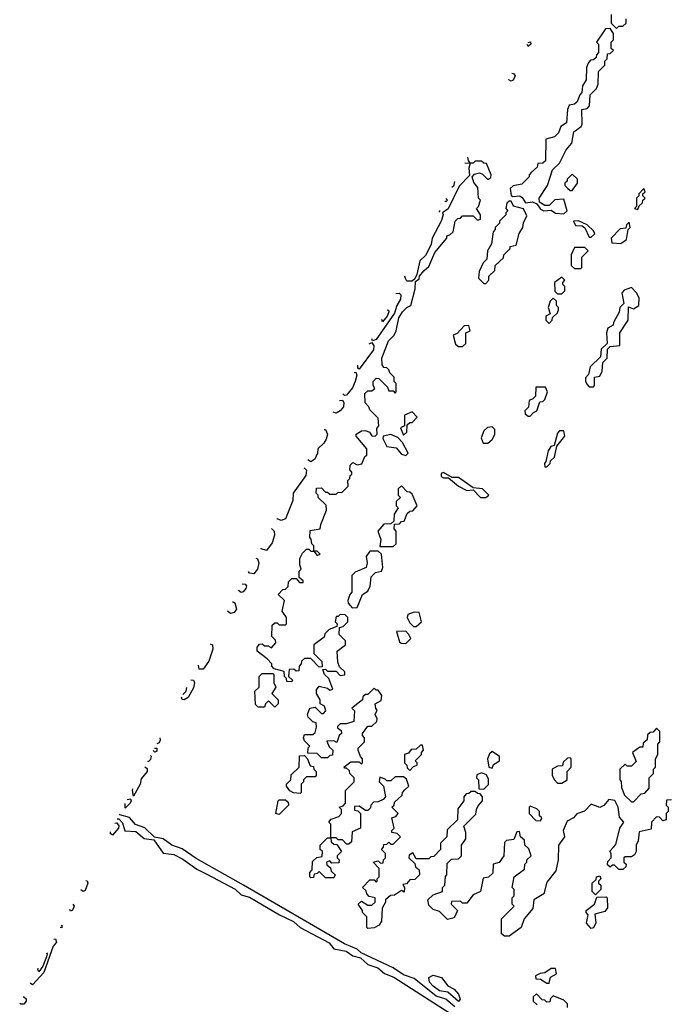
# Model space of a CAD drawing. Extents: x 2769579 to 2883812, y 684207 to 828660.
# Tile 178 of 256: x 2771105 to 2774185, y 754390 to 759061. Entities that reach past the tile are written whole.
import ezdxf

# ---------------------------------------------------------------- set-up
doc = ezdxf.new("R2010")
doc.units = 0

msp = doc.modelspace()

# ---------------------------------------------------------------- linework, layer by layer
at = {"layer": '0CON02XD'}
for points in [[(2773910, 759085), (2773910, 759045), (2773935, 759020)], [(2773935, 759020), (2773945, 759030), (2773965, 759030), (2773980, 759045), (2773980, 759065)], [(2773685, 758140), (2773700, 758155), (2773685, 758210), (2773643, 758207), (2773615, 758180), (2773595, 758180), (2773570, 758195), (2773567.5, 758215), (2773607.5, 758275), (2773631.7, 758348.3), (2773665, 758380), (2773696.4, 758443.6), (2773722.5, 758475), (2773731.7, 758528.3), (2773767.5, 758555), (2773772.5, 758565), (2773770, 758635), (2773795, 758640), (2773807, 758653), (2773810, 758705), (2773840, 758735), (2773847.5, 758755), (2773850, 758815), (2773880, 758845), (2773880, 758865), (2773890, 758875), (2773891.7, 758898.3), (2773905, 758900), (2773920, 758915), (2773910, 758925), (2773910, 758955), (2773920, 758965), (2773920, 758995), (2773905, 759020), (2773881.7, 759018.3), (2773840, 758955), (2773850, 758945), (2773850, 758905), (2773840, 758895), (2773838.3, 758881.7), (2773825, 758870), (2773811.7, 758868.3), (2773800, 758855), (2773792.5, 758835), (2773790, 758775), (2773773, 758747), (2773770, 758715), (2773760, 758705), (2773748.3, 758671.7), (2773735, 758660), (2773710, 758655), (2773702.5, 758635), (2773698.3, 758571.7), (2773670, 758555), (2773660, 758525), (2773640, 758505), (2773600, 758495), (2773598.3, 758391.7), (2773585, 758380), (2773561.7, 758378.3), (2773558.3, 758361.7), (2773531.7, 758338.3), (2773520, 758325), (2773520, 758315), (2773485, 758280), (2773445, 758272.5), (2773430, 758260), (2773435, 758227.5), (2773442.5, 758222.5), (2773476.1, 758226.1), (2773488, 758218), (2773503, 758193), (2773536.4, 758196.4), (2773557, 758187), (2773575, 758162.5), (2773590, 758155), (2773625, 758157.5), (2773645, 758142.5), (2773685, 758140)], [(2773515.8, 758953.5), (2773526.1, 758956.1), (2773528.8, 758945), (2773515, 758934), (2773510.6, 758943.6)], [(2773438.6, 758806.6), (2773446.3, 758806.3), (2773454.2, 758795), (2773445, 758774.3), (2773435, 758769.4), (2773423.3, 758775), (2773423.4, 758777.5)], [(2773045, 754860), (2773040, 754885), (2773065, 754910), (2773110, 754925), (2773110, 754945), (2773120, 754955), (2773123, 754997), (2773130, 755005), (2773131.7, 755058.3), (2773151.7, 755078.3), (2773185, 755080), (2773200, 755095), (2773200, 755145), (2773220, 755175), (2773220, 755205), (2773210, 755235), (2773268.3, 755291.7), (2773270, 755315), (2773278.3, 755331.7), (2773300, 755355), (2773300, 755375), (2773288.3, 755388.3), (2773275, 755390), (2773265, 755400), (2773245, 755400), (2773235, 755390), (2773221.7, 755388.3), (2773210, 755375), (2773210, 755355), (2773182.5, 755317.5), (2773180, 755265), (2773131.7, 755218.3), (2773130, 755185), (2773100, 755155), (2773100, 755125), (2773068.3, 755091.7), (2773055, 755090), (2773045, 755080), (2772985, 755080), (2772968.3, 755108.3), (2772951.7, 755098.3), (2772950, 755085), (2772978.3, 755058.3), (2772981.7, 755041.7), (2772998.3, 755028.3), (2773000, 755005), (2772978.3, 754981.7), (2772955, 754980), (2772938.3, 754961.7), (2772921.7, 754958.3), (2772930, 754945), (2772928.3, 754921.7), (2772915, 754930), (2772881.7, 754908.3), (2772863, 754907), (2772840, 754885), (2772840, 754875), (2772823, 754847), (2772820, 754785), (2772810, 754765), (2772785, 754752.5), (2772755, 754750), (2772750, 754755), (2772750, 754805), (2772730, 754825), (2772730, 754835), (2772710, 754865), (2772725, 754880), (2772755, 754860), (2772775, 754860), (2772790, 754875), (2772790, 754895), (2772761.7, 754901.7), (2772750, 754915), (2772748.3, 754928.3), (2772730, 754945), (2772765, 754980), (2772785, 754980), (2772795, 754970), (2772800, 754975), (2772800, 754985), (2772810, 754995), (2772810, 755035), (2772780, 755065), (2772805, 755070), (2772815, 755060), (2772828.3, 755061.7), (2772830, 755075), (2772840, 755085), (2772840, 755105), (2772820, 755125), (2772830, 755135), (2772831.7, 755148.3), (2772845, 755150), (2772855, 755160), (2772865, 755150), (2772875, 755150), (2772910, 755185), (2772895, 755200), (2772870, 755205), (2772870, 755215), (2772880, 755225), (2772870, 755275), (2772888.3, 755281.7), (2772900, 755295), (2772870, 755325), (2772880, 755335), (2772881.7, 755348.3), (2772918.3, 755381.7), (2772920, 755395), (2772931.7, 755408.3), (2772950, 755425), (2772938.3, 755458.3), (2772925, 755470), (2772885, 755470), (2772865, 755450), (2772845, 755450), (2772838.3, 755458.3), (2772811.7, 755468.3), (2772810, 755445), (2772830, 755425), (2772840, 755375), (2772828.3, 755361.7), (2772805, 755350), (2772781.7, 755348.3), (2772770, 755335), (2772768.3, 755321.7), (2772755, 755310), (2772745, 755310), (2772715, 755330), (2772691.7, 755328.3), (2772691.7, 755311.7), (2772708.3, 755308.3), (2772720, 755295), (2772720, 755225), (2772681.7, 755208.3), (2772678.3, 755161.7), (2772665, 755150), (2772655, 755150), (2772635, 755170), (2772615, 755170), (2772605, 755180), (2772580, 755180), (2772580, 755245), (2772570, 755255), (2772581.7, 755268.3), (2772618.3, 755281.7), (2772630, 755295), (2772630, 755315), (2772620, 755325), (2772638.3, 755331.7), (2772650, 755345), (2772650, 755405), (2772690, 755445), (2772690, 755465), (2772670, 755485), (2772668.3, 755498.3), (2772655, 755510), (2772645, 755510), (2772643, 755517), (2772675, 755540), (2772715, 755540), (2772725, 755530), (2772730, 755535), (2772730, 755555), (2772720, 755565), (2772710, 755595), (2772710, 755605), (2772740, 755635), (2772740, 755655), (2772730, 755665), (2772730, 755675), (2772755, 755710), (2772775, 755710), (2772798.3, 755731.7), (2772800, 755745), (2772790, 755765), (2772800, 755785), (2772793, 755793), (2772790, 755815), (2772818.3, 755831.7), (2772822.5, 755855), (2772805, 755880), (2772795, 755880), (2772785, 755890), (2772755, 755860), (2772745, 755860), (2772731.7, 755848.3), (2772730, 755835), (2772680, 755795), (2772691.7, 755781.7), (2772688.3, 755731.7), (2772655, 755720), (2772625, 755720), (2772611.7, 755708.3), (2772611.7, 755701.7), (2772628.3, 755688.3), (2772630, 755675), (2772620, 755665), (2772608.3, 755631.7), (2772595, 755640), (2772561.7, 755638.3), (2772571.7, 755611.7), (2772590, 755595), (2772588.3, 755571.7), (2772575, 755570), (2772565, 755560), (2772535, 755560), (2772515, 755580), (2772471.7, 755581.7), (2772473, 755607), (2772480, 755615), (2772455, 755640), (2772450, 755655), (2772455, 755670), (2772495, 755670), (2772505, 755680), (2772512.5, 755705), (2772510, 755725), (2772495, 755730), (2772473, 755753), (2772470, 755765), (2772480, 755795), (2772505, 755800), (2772535, 755770), (2772545, 755770), (2772557, 755783), (2772550, 755805), (2772530, 755815), (2772530, 755835), (2772512.5, 755865), (2772511.7, 755881.7), (2772525, 755900), (2772565, 755890), (2772575, 755880), (2772590, 755885), (2772570, 755935), (2772550, 755955), (2772541.7, 755978.3), (2772555, 755980), (2772565, 755970), (2772605, 755970), (2772625, 755950), (2772647, 755953), (2772647, 755967), (2772621.7, 755991.7), (2772613, 756013), (2772610, 756065), (2772650, 756095), (2772650, 756115), (2772620, 756145), (2772621.7, 756178.3), (2772638.3, 756181.7), (2772660, 756205), (2772660, 756225), (2772648.3, 756238.3), (2772625, 756240), (2772615, 756230), (2772605, 756230), (2772600, 756205), (2772610, 756195), (2772608.3, 756181.7), (2772571.7, 756168.3), (2772551.7, 756148.3), (2772548.3, 756131.7), (2772500, 756095), (2772500, 756055), (2772537, 756017), (2772538.3, 755991.7), (2772525, 755990), (2772485, 756030), (2772455, 756030), (2772441.7, 756018.3), (2772440, 756005), (2772430, 755995), (2772428.3, 755971.7), (2772415, 755970), (2772405, 755980), (2772381.7, 755978.3), (2772380, 755945), (2772398.3, 755928.3), (2772395, 755920), (2772371.7, 755921.7), (2772370, 755935), (2772360, 755945), (2772358.3, 755968.3), (2772311.7, 755981.7), (2772300, 755995), (2772300, 756005), (2772278.3, 756028.3), (2772230, 756065), (2772230, 756085), (2772241.7, 756098.3), (2772255, 756100), (2772265, 756090), (2772285, 756090), (2772298.3, 756081.7), (2772320, 756105), (2772318.3, 756118.3), (2772300, 756135), (2772301.7, 756188.3), (2772315, 756200), (2772325, 756200), (2772335, 756190), (2772365, 756190), (2772370, 756195), (2772370, 756225), (2772350, 756255), (2772360, 756305), (2772330, 756335), (2772351.7, 756358.3), (2772365, 756360), (2772378.3, 756371.7), (2772380, 756395), (2772395, 756410), (2772415, 756410), (2772431.7, 756391.7), (2772448.3, 756391.7), (2772448.3, 756398.3), (2772430, 756415), (2772430, 756445), (2772440, 756455), (2772432.5, 756475), (2772432.5, 756505), (2772445, 756530), (2772465, 756550), (2772475, 756550), (2772485, 756540), (2772500, 756540), (2772515, 756520), (2772530, 756525), (2772515, 756540), (2772500, 756540), (2772500, 756565), (2772490, 756575), (2772487, 756597), (2772480, 756605), (2772481.7, 756638.3), (2772530, 756645), (2772533, 756667), (2772560, 756735), (2772558.3, 756758.3), (2772520, 756795), (2772520, 756805), (2772510, 756815), (2772511.7, 756838.3), (2772535, 756840), (2772555, 756820), (2772565, 756820), (2772575, 756810), (2772605, 756810), (2772615, 756820), (2772631.7, 756818.3), (2772661.7, 756848.3), (2772660, 756875), (2772670, 756885), (2772671.7, 756898.3), (2772680, 756905), (2772680, 756915), (2772670, 756925), (2772671.7, 756948.3), (2772685, 756960), (2772705, 756950), (2772726.7, 756953.3), (2772741.7, 756988.3), (2772750, 756995), (2772750, 757025), (2772700, 757085), (2772700, 757095), (2772725, 757110), (2772745, 757112.5), (2772763.8, 757103.8), (2772775, 757087.5), (2772790, 757085), (2772800, 757095), (2772798.3, 757121.7), (2772807.5, 757135), (2772805, 757170), (2772765, 757210), (2772760, 757225), (2772743, 757243), (2772741.7, 757288.3), (2772755, 757300), (2772775, 757300), (2772788.3, 757311.7), (2772780, 757325), (2772780, 757345), (2772795, 757360), (2772808.3, 757358.3), (2772848.3, 757318.3), (2772855, 757300), (2772875, 757300), (2772885, 757290), (2772890, 757295), (2772890, 757335), (2772880, 757345), (2772880, 757365), (2772860, 757385), (2772855, 757400), (2772845, 757410), (2772831.7, 757411.7), (2772823, 757423), (2772822.5, 757455), (2772853, 757537), (2772880, 757565), (2772890, 757585), (2772903, 757647), (2772920, 757675), (2772940, 757695), (2772960, 757705), (2772980, 757785), (2772981.7, 757818.3), (2772998.3, 757831.7), (2773000, 757845), (2773020.7, 757869.3), (2773045, 757890), (2773073, 757957), (2773130, 758025), (2773130, 758035), (2773145, 758040), (2773160, 758055), (2773170, 758105), (2773181.7, 758118.3), (2773195, 758120), (2773205, 758130), (2773255, 758130), (2773275, 758110), (2773290, 758115), (2773290, 758135), (2773270, 758165), (2773280, 758175), (2773290, 758205), (2773280, 758215), (2773277.5, 758265), (2773258.8, 758288.8), (2773250, 758315), (2773261.7, 758328.3), (2773285, 758333.8), (2773298.8, 758328.8), (2773325, 758303.3), (2773338.3, 758311.7), (2773340, 758325), (2773318.3, 758378.3), (2773305, 758380), (2773295, 758390), (2773265, 758390), (2773255, 758380), (2773240, 758380), (2773233, 758393), (2773229.6, 758409.5)], [(2773215, 758382), (2773240, 758380), (2773234, 758356), (2773237.5, 758322.5), (2773189.3, 758270.7), (2773136.2, 758163.8), (2773110, 758145), (2773112.5, 758135), (2773103.3, 758105), (2773061.2, 758025), (2773056.2, 757993.8), (2773028.3, 757941.7), (2773002.5, 757917.5), (2772987.5, 757852.5), (2772978.3, 757831.7), (2772965, 757820), (2772940, 757820), (2772933.3, 757833.3), (2772931.4, 757844.6)], [(2773725, 758250), (2773750, 758285), (2773750, 758305), (2773725, 758327.5), (2773700, 758305), (2773700, 758295), (2773690, 758285), (2773690, 758275), (2773701.7, 758261.7), (2773715, 758250), (2773725, 758250)], [(2773154.5, 758267.1), (2773164.3, 758275.7), (2773168.2, 758293)], [(2774035, 758160), (2774041.7, 758178.3), (2774058.3, 758191.7), (2774060, 758205), (2774070, 758215), (2774060, 758225), (2774060, 758235), (2774070, 758245), (2774065, 758260), (2774040, 758235), (2774040, 758225), (2774030, 758215), (2774030, 758175), (2774020, 758165), (2774035, 758160)], [(2773125.8, 758212.5), (2773133.3, 758205), (2773125, 758196.7), (2773120.1, 758201.6)], [(2773315, 757810), (2773330, 757825), (2773330, 757845), (2773358.3, 757871.7), (2773360, 757895), (2773398.3, 757931.7), (2773400, 757945), (2773430, 757975), (2773430, 757985), (2773458.3, 757991.7), (2773473, 758047), (2773490, 758075), (2773493, 758097), (2773509.3, 758130.7), (2773493, 758163), (2773446.7, 758176.7), (2773435, 758200), (2773425, 758200), (2773415, 758190), (2773410, 758165), (2773420, 758155), (2773410, 758145), (2773410, 758135), (2773380, 758105), (2773380, 758095), (2773360, 758075), (2773360, 758065), (2773350, 758055), (2773341.7, 757998.3), (2773322.5, 757965), (2773320, 757925), (2773301.7, 757908.3), (2773283, 757867), (2773280, 757835), (2773305, 757810), (2773315, 757810)], [(2773092.1, 758148.6), (2773097.5, 758152.5), (2773096.1, 758156.3)], [(2773815, 758030), (2773832.5, 758045), (2773825, 758060), (2773795, 758087.5), (2773755, 758106.7), (2773730, 758105), (2773740, 758085), (2773772.5, 758082.5), (2773783.8, 758073.8), (2773805, 758030), (2773815, 758030)], [(2773955, 758000), (2773981.7, 758018.3), (2773990, 758065), (2774000, 758075), (2773995, 758100), (2773981.7, 758088.3), (2773978.3, 758071.7), (2773951.7, 758068.3), (2773910, 758025), (2773913, 758003), (2773955, 758000)], [(2773765, 757880), (2773770, 757885), (2773770, 757935), (2773800, 757965), (2773785, 757980), (2773735, 757980), (2773720, 757945), (2773720, 757895), (2773735, 757880), (2773765, 757880)], [(2773675, 757760), (2773690, 757775), (2773690, 757795), (2773680, 757805), (2773680, 757815), (2773690, 757825), (2773675, 757840), (2773640, 757815), (2773643, 757773), (2773655, 757760), (2773675, 757760)], [(2772887.6, 757761.6), (2772904, 757764), (2772911.2, 757755), (2772910, 757735), (2772892.5, 757705), (2772881.7, 757668.3), (2772795, 757543.3), (2772778.3, 757538.3), (2772774.1, 757546.8)], [(2773825, 757320), (2773830, 757325), (2773830, 757365), (2773855, 757370), (2773867, 757393), (2773870, 757435), (2773890, 757455), (2773891.7, 757498.3), (2773905, 757510), (2773950, 757515), (2773950, 757575), (2773990, 757635), (2773991.7, 757698.3), (2774015, 757690), (2774040, 757705), (2774041.7, 757741.7), (2774030, 757765), (2774005, 757790), (2773971.7, 757778.3), (2773960, 757765), (2773970, 757715), (2773950, 757695), (2773947, 757673), (2773920, 757625), (2773918.3, 757611.7), (2773893, 757597), (2773887.5, 757575), (2773890, 757525), (2773861.7, 757498.3), (2773858.3, 757461.7), (2773810, 757415), (2773801.7, 757378.3), (2773788.3, 757361.7), (2773787.5, 757345), (2773795, 757330), (2773805, 757320), (2773825, 757320)], [(2773615, 757620), (2773630, 757635), (2773631.7, 757648.3), (2773655, 757670), (2773660, 757685), (2773660, 757695), (2773650, 757705), (2773650, 757725), (2773635, 757740), (2773620, 757725), (2773610, 757695), (2773620, 757665), (2773600, 757655), (2773600, 757635), (2773615, 757620)], [(2772847.2, 757685.2), (2772853.6, 757683.6), (2772855.6, 757675), (2772846.7, 757655), (2772825, 757627.5), (2772822.3, 757638)], [(2773205, 757510), (2773220, 757525), (2773220, 757575), (2773240, 757585), (2773235, 757610), (2773211.7, 757608.3), (2773178.3, 757571.7), (2773160, 757565), (2773171.7, 757521.7), (2773185, 757510), (2773205, 757510)], [(2772761.4, 757522.7), (2772775, 757530), (2772783.8, 757513.8), (2772782, 757495), (2772715, 757402.5), (2772707.5, 757407.5), (2772708.5, 757422)], [(2772689.9, 757386.6), (2772699.3, 757389.3), (2772704, 757375), (2772695.6, 757344.4), (2772682.5, 757315), (2772655, 757280), (2772645, 757278.8), (2772637.6, 757286.9)], [(2773525, 757180), (2773541.7, 757198.3), (2773557.5, 757205), (2773571.7, 757248.3), (2773585, 757250), (2773595, 757260), (2773607.5, 757295), (2773598.3, 757318.3), (2773551.7, 757318.3), (2773550, 757275), (2773538.3, 757261.7), (2773520, 757255), (2773517.5, 757222.5), (2773500, 757205), (2773501.7, 757191.7), (2773515, 757180), (2773525, 757180)], [(2772620.6, 757254.5), (2772635, 757256.7), (2772642, 757245), (2772640, 757225), (2772624.6, 757205.4), (2772605, 757194.4), (2772591.8, 757199.7)], [(2772925, 757090), (2772940, 757105), (2772941.7, 757138.3), (2772955, 757150), (2772965, 757150), (2772990, 757175), (2772965, 757200), (2772930, 757185), (2772930, 757135), (2772910, 757125), (2772925, 757090)], [(2772548.5, 757117.6), (2772555, 757117.5), (2772564.4, 757095), (2772558.5, 757071.5), (2772547.6, 757052.4), (2772518.8, 757025), (2772517.5, 757005), (2772503.6, 756976.4), (2772485, 756963.8), (2772471.7, 756972.6)], [(2773301.7, 757051.7), (2773325, 757052.5), (2773345, 757070), (2773357, 757093), (2773357, 757117), (2773345, 757130), (2773323, 757127), (2773305, 757110), (2773293, 757077), (2773301.7, 757051.7)], [(2773605, 756940), (2773620, 756955), (2773621.7, 756968.3), (2773640, 756985), (2773651.7, 757038.3), (2773690, 757085), (2773685, 757110), (2773665, 757110), (2773655, 757100), (2773638.3, 757041.7), (2773623.6, 757036.4), (2773610, 757015), (2773600, 756965), (2773592.5, 756955), (2773595, 756940), (2773605, 756940)], [(2772935, 756993.3), (2772947.5, 757005), (2772920, 757055), (2772898.3, 757078.3), (2772865, 757092.5), (2772827.5, 757085), (2772826.7, 757075), (2772846.1, 757036.1), (2772890.5, 757030.5), (2772915, 757000), (2772935, 756993.3)], [(2772451.6, 756934.8), (2772455, 756934), (2772464.3, 756924.3), (2772461.9, 756898.1), (2772401.2, 756815), (2772399.8, 756780.2), (2772365, 756692.5), (2772345, 756686), (2772325, 756693.8), (2772324.3, 756694.8)], [(2773315, 756793.8), (2773330, 756805), (2773300, 756835), (2773255, 756840), (2773185, 756890), (2773155, 756890), (2773115, 756912.5), (2773102.5, 756907.5), (2773104, 756894), (2773115, 756887.5), (2773138.3, 756888.3), (2773185, 756847.5), (2773225, 756827.5), (2773255, 756830), (2773290, 756795), (2773315, 756793.8)], [(2772811.7, 756561.7), (2772875, 756562.5), (2772890, 756575), (2772890, 756635), (2772880, 756645), (2772881.7, 756668.3), (2772905, 756670), (2772915, 756680), (2772928.3, 756681.7), (2772941.7, 756718.3), (2772955, 756730), (2772968.3, 756731.7), (2772990, 756755), (2772965, 756810), (2772955, 756820), (2772941.7, 756821.7), (2772915, 756850), (2772900, 756835), (2772900, 756805), (2772910, 756795), (2772890, 756775), (2772890, 756755), (2772900, 756745), (2772880, 756715), (2772878.3, 756681.7), (2772865, 756670), (2772831.7, 756668.3), (2772802.5, 756635), (2772817.5, 756595), (2772811.7, 756561.7)], [(2772299, 756647.4), (2772311.4, 756635), (2772312.9, 756615), (2772301.2, 756578.8), (2772275, 756543.3), (2772250.3, 756550.3), (2772249, 756553.8)], [(2772681.7, 756271.7), (2772705, 756272.5), (2772730, 756335), (2772755, 756350), (2772767, 756373), (2772771.7, 756418.3), (2772791.7, 756438.3), (2772820, 756445), (2772827, 756463), (2772820, 756525), (2772805, 756540), (2772765, 756540), (2772747.5, 756515), (2772752.5, 756485), (2772748.3, 756461.7), (2772695, 756440), (2772680, 756425), (2772680, 756345), (2772670, 756335), (2772660, 756305), (2772663, 756293), (2772681.7, 756271.7)], [(2772223.7, 756506.4), (2772232.7, 756502.7), (2772238, 756485), (2772232.5, 756455), (2772215, 756432.5), (2772195, 756436), (2772190.1, 756443.6)], [(2772159.1, 756385.4), (2772173.8, 756383.8), (2772180, 756375), (2772177.7, 756362.3), (2772165, 756346.2), (2772155, 756343.8), (2772141.6, 756352.8), (2772142.6, 756354.5)], [(2772113.3, 756299.6), (2772115, 756300), (2772124.2, 756294.2), (2772132, 756265), (2772121.7, 756248.3), (2772105, 756243.8), (2772089.5, 756255.1)], [(2772971.7, 756181.7), (2772985, 756182.5), (2773010, 756205), (2772998.3, 756248.3), (2772975, 756250), (2772945, 756240), (2772942.5, 756225), (2772955, 756200), (2772971.7, 756181.7)], [(2772935, 756102.5), (2772960, 756125), (2772950, 756145), (2772935, 756160), (2772891.7, 756158.3), (2772905, 756110), (2772913, 756103), (2772935, 756102.5)], [(2772007.1, 756100.8), (2772018.8, 756095), (2772020.8, 756075), (2772001.7, 756018.3), (2771975, 755980), (2771955, 755980), (2771952.7, 755998.7)], [(2771916.1, 755929.9), (2771928.5, 755928.5), (2771934.3, 755915), (2771928.5, 755891.5), (2771903.3, 755845), (2771885, 755834), (2771875, 755836.7), (2771872.2, 755845), (2771873.2, 755848.9)], [(2772315, 755800), (2772285, 755830), (2772270, 755815), (2772265, 755800), (2772235, 755800), (2772222.5, 755812.5), (2772220, 755875), (2772240, 755895), (2772240, 755945), (2772255, 755960), (2772305, 755960), (2772310, 755955), (2772310, 755915), (2772320, 755895), (2772300, 755865), (2772330, 755835), (2772330, 755815), (2772315, 755800)], [(2771878.7, 755859.3), (2771894.3, 755875), (2771897, 755893.8)], [(2774015, 755350), (2774051.7, 755388.3), (2774068.3, 755391.7), (2774090, 755415), (2774090, 755465), (2774110, 755485), (2774110, 755505), (2774120, 755515), (2774120, 755555), (2774130, 755575), (2774130, 755625), (2774140, 755635), (2774140, 755685), (2774125, 755700), (2774108.3, 755681.7), (2774095, 755680), (2774081.7, 755668.3), (2774080, 755645), (2774061.7, 755628.3), (2774060, 755610), (2774045, 755610), (2774010, 755585), (2774028.3, 755541.7), (2774005, 755520), (2773985, 755520), (2773975, 755530), (2773950, 755505), (2773950, 755455), (2773957, 755447), (2773958.3, 755418.3), (2773973, 755383), (2774005, 755350), (2774015, 755350)], [(2771755.8, 755627.8), (2771767.8, 755632.2), (2771772.5, 755645), (2771770.3, 755655)], [(2771743.8, 755605.1), (2771755, 755605.6), (2771755, 755591.2), (2771745, 755586.2), (2771737.7, 755593.6)], [(2772955, 755500), (2772971.7, 755518.3), (2772990, 755525), (2772990, 755535), (2772980, 755545), (2773010, 755575), (2773010, 755585), (2773020, 755595), (2773015, 755620), (2773005, 755620), (2772985, 755600), (2772961.7, 755598.3), (2772948.3, 755581.7), (2772930, 755575), (2772930, 755535), (2772940, 755525), (2772941.7, 755511.7), (2772955, 755500)], [(2771710.9, 755543.1), (2771715, 755542), (2771727.1, 755552.9), (2771730, 755565), (2771725.3, 755570.3)], [(2772435, 755390), (2772403, 755393), (2772385, 755402.5), (2772370, 755425), (2772370, 755435), (2772390, 755455), (2772391.7, 755478.3), (2772430, 755515), (2772431.7, 755568.3), (2772455, 755570), (2772470, 755555), (2772481.7, 755521.7), (2772498.3, 755518.3), (2772500, 755505), (2772510, 755495), (2772510, 755475), (2772505, 755470), (2772465, 755470), (2772450, 755455), (2772450, 755445), (2772440, 755435), (2772440, 755395), (2772435, 755390)], [(2773345, 755510), (2773351.7, 755528.3), (2773380, 755545), (2773380, 755565), (2773345, 755590), (2773331.7, 755578.3), (2773322.5, 755555), (2773330, 755515), (2773345, 755510)], [(2773675, 755440), (2773700, 755455), (2773700, 755495), (2773720, 755515), (2773720, 755555), (2773715, 755560), (2773701.7, 755558.3), (2773681.7, 755538.3), (2773678.3, 755521.7), (2773655, 755520), (2773630, 755505), (2773630, 755475), (2773640, 755455), (2773655, 755440), (2773675, 755440)], [(2771697.4, 755517.4), (2771708.5, 755508.5), (2771709.4, 755495), (2771680.9, 755459.1), (2771675.4, 755434.6), (2771645, 755377.5), (2771639.4, 755405), (2771641.6, 755412.4)], [(2773305, 755410), (2773327, 755433), (2773327.5, 755457.5), (2773318.3, 755478.3), (2773295, 755487.5), (2773271.7, 755478.3), (2773270, 755465), (2773280, 755455), (2773281.7, 755411.7), (2773305, 755410)], [(2771614.4, 755361.2), (2771630, 755365), (2771633.8, 755355), (2771629.2, 755345), (2771605, 755320), (2771605, 755343.5)], [(2772335, 755290), (2772320, 755295), (2772330, 755355), (2772335, 755360), (2772365, 755360), (2772378.3, 755348.3), (2772380, 755335), (2772335, 755290)], [(2774195, 755360), (2774171.7, 755358.3), (2774170, 755335), (2774180, 755325), (2774180, 755305), (2774170, 755295), (2774170, 755265), (2774155, 755260), (2774138.3, 755278.3), (2774125, 755280), (2774100, 755255), (2774098.3, 755221.7), (2774041.7, 755208.3), (2774037.5, 755165), (2774027.5, 755145), (2774027.5, 755115), (2774020, 755100), (2774005, 755090), (2773975, 755090), (2773970, 755085), (2773970, 755065), (2773980, 755055), (2773978.3, 755041.7), (2773965, 755030), (2773945, 755030), (2773925, 755050), (2773915, 755050), (2773905, 755040), (2773891.7, 755051.7), (2773893, 755067), (2773910, 755085), (2773910, 755105), (2773903, 755117), (2773920, 755135), (2773931.7, 755148.3), (2773950, 755225), (2773970, 755255), (2773948.3, 755278.3), (2773942.5, 755325), (2773926.7, 755356.7), (2773898.3, 755361.7), (2773875, 755332.5), (2773855, 755323.3), (2773815, 755340), (2773783, 755307), (2773746.4, 755293.6), (2773730, 755275), (2773700.7, 755259.3), (2773682.5, 755215), (2773687.5, 755185), (2773660, 755145), (2773658.8, 755075), (2773647, 755023), (2773605, 754970), (2773590, 754915), (2773542.5, 754885), (2773538, 754845), (2773496.7, 754795), (2773483.3, 754755), (2773425, 754713.3), (2773403, 754713), (2773390, 754725), (2773390, 754795), (2773450, 754855), (2773440, 754865), (2773440, 754895), (2773450, 754905), (2773450, 754935), (2773440, 754945), (2773450, 754995), (2773498.3, 755031.7), (2773500, 755055), (2773510, 755065), (2773510, 755075), (2773530, 755095), (2773518.3, 755128.3), (2773500, 755145), (2773498.3, 755168.3), (2773480, 755185), (2773475, 755210), (2773461.7, 755208.3), (2773448.3, 755171.7), (2773413, 755167), (2773403, 755157), (2773400, 755095), (2773377.5, 755062.5), (2773350, 755055), (2773348.3, 755011.7), (2773327, 754993), (2773301.7, 754988.3), (2773290, 754925), (2773255, 754910), (2773225, 754870), (2773205, 754870), (2773195, 754880), (2773151.7, 754878.3), (2773150, 754865), (2773180, 754835), (2773165, 754800), (2773133, 754793), (2773095, 754830), (2773065, 754840), (2773045, 754860)], [(2773575, 755260), (2773580, 755275), (2773570, 755285), (2773570, 755305), (2773557, 755317), (2773525, 755330), (2773520, 755325), (2773520, 755295), (2773551.7, 755261.7), (2773575, 755260)], [(2773168.7, 754378.7), (2773125, 754414), (2773079.4, 754429.4), (2772975, 754513.3), (2772925, 754530), (2772875, 754563.8), (2772723.9, 754633.9), (2772705, 754651.2), (2772645, 754677.5), (2772166.2, 754955), (2771941.7, 755081.7), (2771875, 755127.5), (2771825.8, 755145.8), (2771785.7, 755175.7), (2771743.3, 755183.3), (2771697.3, 755227.3), (2771653.9, 755243.9), (2771626.1, 755276.1), (2771579.5, 755289.5), (2771577.8, 755291.8)], [(2771556.5, 755249.7), (2771565, 755251.1), (2771575, 755236.7), (2771572.5, 755225), (2771545, 755192.5), (2771535, 755200), (2771535.6, 755208.4)], [(2771566.7, 755269.8), (2771575, 755270), (2771591.5, 755251.5), (2771603.3, 755213.3), (2771655, 755210), (2771695, 755176.2), (2771740.7, 755170.7), (2771785, 755107.5), (2771835, 755101.4), (2771878.9, 755078.9), (2771945, 755030.8), (2771991.7, 755008.3), (2772125.6, 754935.6), (2772155, 754910), (2772195, 754898), (2772336.7, 754815), (2772403.3, 754783.3), (2772434.3, 754754.3), (2772572, 754682), (2772595, 754653.1), (2772652.2, 754642.2), (2772685, 754620.8), (2772720.5, 754610.5), (2772755, 754579.2), (2772803.6, 754563.6), (2772835, 754535.7), (2772878.6, 754518.6), (2773153, 754343)], [(2772595, 754990), (2772555, 754990), (2772525, 755020), (2772515, 755010), (2772501.7, 755008.3), (2772498.3, 754991.7), (2772485, 754990), (2772480, 754995), (2772480, 755015), (2772491.7, 755028.3), (2772493, 755067), (2772513, 755087), (2772538.3, 755091.7), (2772540, 755115), (2772530, 755125), (2772530, 755145), (2772565, 755180), (2772580, 755180), (2772581.7, 755161.7), (2772595, 755150), (2772608.3, 755148.3), (2772630, 755115), (2772610, 755095), (2772610, 755085), (2772620, 755075), (2772618.3, 755061.7), (2772585, 755060), (2772575, 755070), (2772560, 755065), (2772561.7, 755051.7), (2772578.3, 755038.3), (2772581.7, 755021.7), (2772600, 755005), (2772595, 754990)], [(2773835, 754910), (2773820, 754925), (2773820, 754965), (2773838.3, 754981.7), (2773840, 754995), (2773855, 755000), (2773860, 754985), (2773850, 754975), (2773850, 754965), (2773860, 754955), (2773860, 754935), (2773835, 754910)], [(2771418.5, 754977.8), (2771425, 754976.2), (2771427.8, 754965), (2771415, 754930.8), (2771405, 754925.8), (2771394.5, 754933.8)], [(2771357.3, 754865.4), (2771362.5, 754855), (2771355, 754836.2), (2771345, 754832), (2771343, 754839.2)], [(2773815, 754750), (2773792.5, 754775), (2773800, 754815), (2773790, 754825), (2773790, 754835), (2773830, 754865), (2773841.7, 754898.3), (2773885, 754900), (2773890, 754895), (2773891.7, 754848.3), (2773878.8, 754831.2), (2773831.7, 754818.3), (2773837, 754777), (2773825, 754752.5), (2773815, 754750)], [(2771301.3, 754762.5), (2771305, 754766.2), (2771305, 754752.5), (2771296.8, 754754.3)], [(2771266.9, 754699.3), (2771275, 754700), (2771278.6, 754685), (2771264, 754666), (2771219.7, 754540.3), (2771165, 754483.1), (2771154.1, 754490.8)], [(2771231.2, 754633.8), (2771235, 754630), (2771232.5, 754615), (2771215, 754571.2), (2771195, 754543.8), (2771190, 754555), (2771191.7, 754561.3)], [(2773185, 754404), (2773135, 754447.5), (2773095, 754454), (2773065, 754476), (2773048, 754495), (2773045, 754517.5), (2773065, 754528.8), (2773105, 754517.5), (2773135, 754477.5), (2773165, 754462.5), (2773185, 754437.5), (2773193.3, 754415), (2773185, 754404)], [(2773615, 754490), (2773621.7, 754518.3), (2773650, 754535), (2773645, 754560), (2773625, 754560), (2773595, 754540), (2773573, 754537), (2773550, 754525), (2773551.7, 754511.7), (2773575, 754510), (2773605, 754490), (2773615, 754490)], [(2773702.5, 754375), (2773701.7, 754391.7), (2773685, 754410), (2773635, 754430), (2773621.7, 754418.3), (2773618.3, 754401.7), (2773605, 754400), (2773595, 754410), (2773581.7, 754411.7), (2773555, 754440), (2773540, 754425), (2773540, 754405), (2773558.3, 754388.3)], [(2771120.5, 754425.6), (2771125, 754425.6), (2771135, 754416.2), (2771135.4, 754404.6), (2771125, 754391.4), (2771110.3, 754390.3), (2771104.7, 754395)]]:
    msp.add_lwpolyline(points, dxfattribs=at)

doc.saveas('drawing.dxf')
